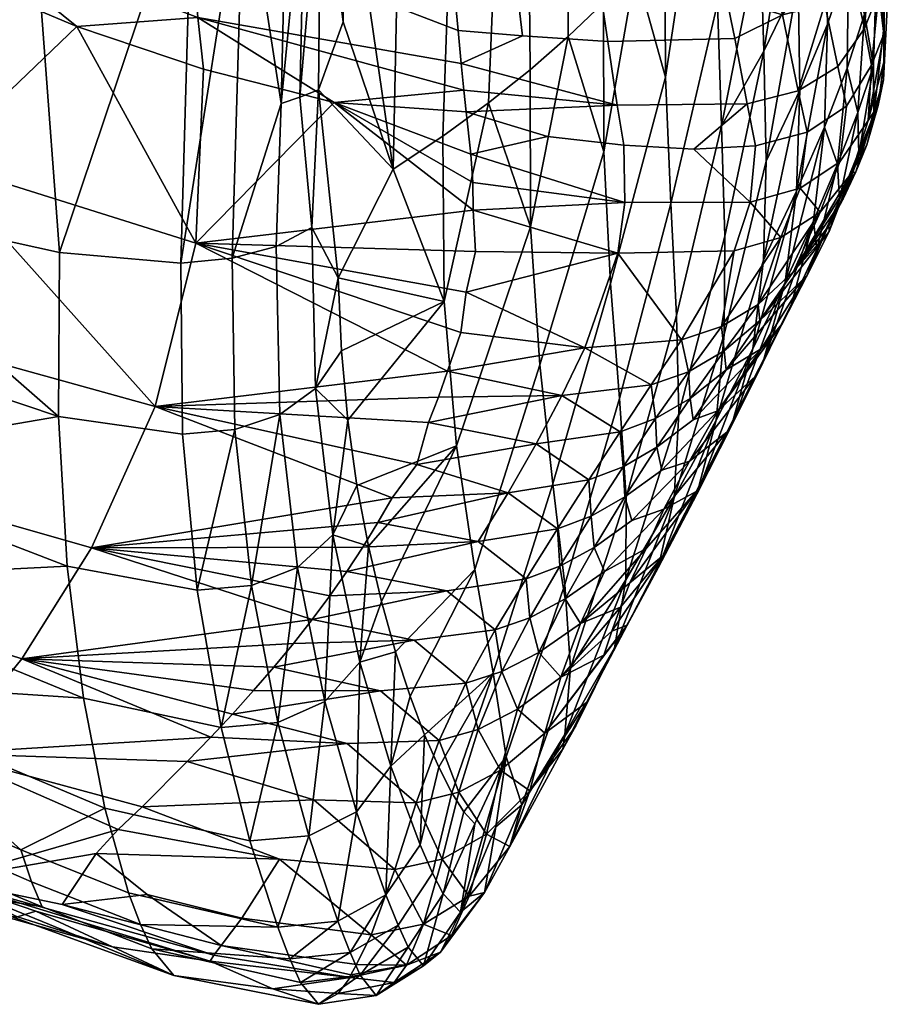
# Model space of a CAD drawing. Header units: millimetres. Extents: x -226.5 to -168.1, y -40.5 to 18.
# Tile 191 of 256: x -170.2 to -168.1, y -23.1 to -20.8. Entities that reach past the tile are written whole.
import ezdxf

# ---------------------------------------------------------------- set-up
doc = ezdxf.new("R2010")
doc.units = ezdxf.units.MM
doc.header["$MEASUREMENT"] = 0
doc.layers.add('operak', color=7, linetype='Continuous', true_color=0x000000)

msp = doc.modelspace()

# ---------------------------------------------------------------- meshes
at = {"layer": 'operak'}
mesh = msp.add_polyface(dxfattribs=at)
corners = [(-169.0909, -18.6355, 64.0848), (-169.3311, -18.6522, 64.0237), (-169.1765, -18.9855, 64.035), (-169.0517, -19.015, 64.0507), (-169.7755, -20.5571, 62.6268), (-169.7985, -20.2673, 62.9894), (-170.376, -20.0696, 62.7024), (-170.3591, -20.3433, 62.381), (-169.8274, -19.9135, 63.2929), (-170.3992, -19.7409, 62.9726), (-169.8612, -19.5079, 63.5257), (-170.4275, -19.3677, 63.1814), (-169.8985, -19.065, 63.6793), (-170.4595, -18.9622, 63.3213), (-169.2666, -19.3868, 63.8834), (-169.2829, -19.2009, 63.9409), (-169.1594, -19.5343, 63.861), (-169.2354, -19.7426, 63.7262), (-169.2996, -19.0111, 63.9838), (-169.7597, -18.6205, 63.8412), (-169.1765, -18.9855, 64.035), (-169.3311, -18.6522, 64.0237), (-169.2206, -19.9102, 63.627), (-169.1931, -20.2195, 63.3906), (-169.1805, -20.3595, 63.255), (-169.2065, -20.0695, 63.5149), (-170.1667, -18.581, 63.6144), (-170.6386, -19.0802, 45.3288), (-170.333, -18.6462, 44.9879), (-170.3671, -19.6807, 45.3637), (-168.9021, -20.0778, 63.5554), (-169.2206, -19.9102, 63.627), (-169.2065, -20.0695, 63.5149), (-169.1931, -20.2195, 63.3906), (-169.1663, -19.3876, 63.9116), (-169.2829, -19.2009, 63.9409), (-169.2666, -19.3868, 63.8834), (-169.1765, -18.9855, 64.035), (-169.2996, -19.0111, 63.9838), (-169.1594, -19.5343, 63.861), (-169.2354, -19.7426, 63.7262), (-169.0988, -19.745, 63.7556), (-168.9521, -19.749, 63.7728), (-168.9806, -19.5517, 63.8725), (-169.0517, -19.015, 64.0507), (-169.0028, -19.392, 63.9389), (-169.1092, -19.1086, 46.9944), (-168.9863, -18.9824, 47.736), (-169.0684, -20.9731, 47.7742), (-169.1764, -21.0518, 47.2309), (-169.2551, -19.243, 46.2356), (-169.4374, -18.9414, 45.3321), (-169.4596, -18.4534, 45.1568), (-169.2945, -21.1302, 46.6897), (-169.4093, -20.3395, 45.8362), (-169.4665, -19.4429, 45.3324), (-169.4121, -19.8853, 45.6721), (-169.6385, -19.4254, 45.1134), (-169.6492, -20.4, 45.4566), (-169.7712, -20.3893, 45.4097), (-169.644, -18.4229, 44.761), (-169.7571, -19.3986, 45.0624), (-169.5414, -19.438, 45.2029), (-169.5467, -20.3955, 45.542), (-169.5556, -18.4469, 44.8525), (-169.5021, -19.4388, 45.2627), (-169.5037, -20.3874, 45.5999), (-169.5215, -18.4538, 44.9135), (-169.4665, -19.4429, 45.3324), (-169.4664, -20.3754, 45.6681), (-169.4945, -18.4572, 44.9846), (-170.1401, -19.2627, 45.0879), (-170.3671, -19.6807, 45.3637), (-170.333, -18.6462, 44.9879), (-170.1647, -20.2893, 45.452), (-169.4121, -19.8853, 45.6721), (-170.5466, -18.5344, 63.3464), (-169.7561, -18.3857, 44.7078), (-169.4374, -18.9414, 45.3321), (-169.4093, -20.3395, 45.8362)]
mesh.append_faces([[corners[k] for k in face] for face in [(0, 1, 2, 2), (0, 2, 3, 3), (4, 5, 6, 7), (5, 8, 9, 6), (9, 8, 10, 11), (11, 10, 12, 13), (12, 10, 14, 15), (16, 14, 10, 17), (12, 15, 18, 18), (19, 18, 20, 21), (10, 8, 22, 17), (23, 8, 5, 24), (23, 25, 8, 8), (18, 19, 12, 12), (12, 26, 13, 13), (19, 26, 12, 12), (22, 8, 25, 25), (27, 28, 29, 29), (30, 31, 32, 32), (32, 33, 30, 30), (34, 35, 36, 36), (37, 38, 35, 35), (36, 39, 34, 34), (40, 31, 41, 41), (41, 42, 43, 39), (40, 41, 39, 39), (30, 42, 41, 31), (34, 44, 37, 35), (34, 45, 44, 44), (43, 45, 39, 39), (46, 47, 48, 49), (50, 51, 52, 52), (50, 46, 49, 53), (50, 53, 54, 54), (55, 51, 50, 50), (50, 56, 55, 55), (50, 54, 56, 56), (57, 58, 59, 59), (60, 57, 61, 61), (62, 63, 58, 58), (64, 62, 57, 57), (65, 66, 63, 63), (67, 65, 62, 62), (68, 69, 66, 66), (70, 68, 65, 65), (71, 72, 73, 73), (72, 71, 74, 74), (74, 71, 61, 61), (68, 75, 69, 69), (26, 76, 13, 13), (45, 34, 39, 39), (57, 59, 61, 61), (62, 58, 57, 57), (65, 63, 62, 62), (68, 66, 65, 65), (71, 77, 61, 61), (74, 61, 59, 59), (70, 78, 68, 68), (75, 79, 69, 69)]])
mesh = msp.add_polyface(dxfattribs=at)
corners = [(-168.1638, -20.3622, 61.2169), (-168.2207, -20.0658, 61.3567), (-168.2164, -20.2722, 62.2296), (-168.1603, -20.5382, 62.0387), (-168.2875, -19.7346, 61.4676), (-168.2932, -19.9652, 62.399), (-168.1375, -20.4487, 60.1995), (-168.1775, -20.1644, 60.3098), (-168.1278, -20.622, 61.0578), (-168.2287, -19.8495, 60.3953), (-168.2806, -19.5057, 60.4488), (-168.1585, -20.2689, 59.2603), (-168.1961, -19.9685, 59.3203), (-168.237, -19.6435, 59.3536), (-168.1597, -20.382, 58.209), (-168.1859, -20.094, 58.2437), (-168.133, -20.5425, 59.1799), (-168.2169, -19.7847, 58.2578), (-168.256, -19.3761, 58.8005), (-168.1956, -20.2273, 57.1661), (-168.2186, -19.9303, 57.1613), (-168.2401, -19.5365, 57.6933), (-168.2236, -20.3694, 56.0887), (-168.1785, -20.5053, 57.1566), (-168.2404, -20.0811, 56.0651), (-168.2694, -20.5208, 55.0132), (-168.2818, -20.2373, 54.97), (-168.2936, -20.148, 63.0753), (-168.2566, -20.2613, 62.9468), (-168.3344, -20.0259, 63.1943), (-168.2243, -20.3651, 62.8093), (-168.3778, -19.6191, 62.5356), (-168.4227, -19.7582, 63.4024), (-168.3779, -19.8958, 63.3035), (-168.2452, -19.6952, 56.5859), (-168.2729, -19.8572, 55.4788), (-168.3191, -20.0174, 54.3721), (-168.3874, -20.1776, 53.267), (-168.3512, -20.0975, 53.8196), (-168.3426, -20.3989, 53.8771), (-168.4231, -20.5657, 52.787), (-168.4746, -20.3368, 52.1622), (-168.8558, -20.3715, 63.2912), (-168.5809, -20.3627, 63.2771), (-168.6455, -20.0714, 63.5381), (-168.9021, -20.0778, 63.5554), (-168.7143, -19.7468, 63.7544), (-168.9521, -19.749, 63.7728), (-168.5431, -20.0534, 63.5057), (-168.6198, -19.7344, 63.7183), (-168.4622, -20.0206, 63.4564), (-168.471, -20.3399, 63.2494), (-168.5452, -19.7102, 63.663), (-168.4061, -19.9693, 63.3892), (-168.3841, -20.2994, 63.207), (-168.4936, -19.6711, 63.5875), (-169.1931, -20.2195, 63.3906), (-168.2566, -20.2613, 62.9468), (-168.3238, -20.2368, 63.1492), (-168.2551, -20.4681, 62.8707), (-168.2243, -20.3651, 62.8093), (-168.2936, -20.148, 63.0753), (-168.4227, -19.7582, 63.4024), (-168.3344, -20.0259, 63.1943), (-168.3779, -19.8958, 63.3035), (-168.5745, -18.3836, 51.5667), (-168.4746, -20.3368, 52.1622), (-168.5277, -20.4173, 51.6118), (-168.7025, -18.617, 50.0219), (-168.6491, -20.5767, 50.5109), (-168.7189, -20.6563, 49.9615), (-168.9694, -20.8942, 48.3191), (-168.9863, -18.9824, 47.736), (-168.8765, -18.8563, 48.5036), (-168.8785, -20.815, 48.8655), (-168.7824, -18.7345, 49.2666), (-168.7952, -20.7357, 49.413), (-168.2569, -19.7771, 56.0323), (-168.6625, -19.5433, 63.817)]
mesh.append_faces([[corners[k] for k in face] for face in [(0, 1, 2, 3), (1, 4, 5, 2), (6, 7, 0, 8), (7, 9, 1, 0), (9, 10, 4, 1), (11, 12, 7, 6), (12, 13, 9, 7), (14, 15, 11, 16), (15, 17, 12, 11), (17, 18, 13, 12), (19, 15, 14, 14), (20, 21, 17, 15), (22, 19, 23, 23), (19, 22, 24, 20), (22, 25, 26, 24), (2, 27, 28, 28), (2, 5, 29, 27), (30, 2, 28, 28), (5, 31, 32, 33), (29, 5, 33, 33), (20, 24, 34, 34), (24, 26, 35, 35), (26, 36, 35, 35), (34, 21, 20, 20), (37, 38, 39, 39), (39, 38, 36, 36), (39, 36, 26, 26), (40, 41, 37, 37), (42, 43, 44, 45), (45, 44, 46, 47), (48, 44, 43, 43), (49, 46, 44, 44), (50, 48, 51, 51), (52, 49, 48, 48), (53, 50, 54, 54), (55, 52, 50, 50), (45, 56, 42, 42), (57, 58, 59, 59), (59, 60, 57, 57), (61, 58, 57, 57), (62, 55, 53, 53), (63, 64, 53, 53), (64, 62, 53, 53), (63, 53, 58, 58), (58, 61, 63, 63), (65, 66, 67, 67), (68, 69, 70, 70), (71, 72, 73, 74), (73, 75, 76, 74), (20, 15, 19, 19), (24, 77, 34, 34), (24, 35, 77, 77), (48, 43, 51, 51), (49, 44, 48, 48), (78, 46, 49, 49), (50, 51, 54, 54), (52, 48, 50, 50), (53, 54, 58, 58), (55, 50, 53, 53)]])
mesh = msp.add_polyface(dxfattribs=at)
corners = [(-169.7583, -20.7703, 62.219), (-169.7755, -20.5571, 62.6268), (-170.3591, -20.3433, 62.381), (-170.3469, -20.5492, 62.02), (-169.1399, -20.8013, 62.6157), (-169.1326, -20.8791, 62.4368), (-169.1265, -20.943, 62.2523), (-169.4343, -20.9717, 61.8341), (-169.1211, -20.9944, 62.0603), (-169.1484, -20.7099, 62.7881), (-169.7985, -20.2673, 62.9894), (-169.1581, -20.6055, 62.9529), (-169.1688, -20.4884, 63.1088), (-169.7449, -20.8929, 61.7811), (-170.0455, -20.7918, 61.7132), (-170.3341, -20.6693, 61.6309), (-169.1805, -20.3595, 63.255), (-170.518, -20.5765, 61.5686), (-170.0455, -20.7918, 61.7132), (-170.3341, -20.6693, 61.6309), (-170.3807, -21.1124, 59.3444), (-169.4343, -20.9717, 61.8341), (-169.763, -21.306, 59.4582), (-169.1044, -21.228, 60.6075), (-169.7449, -20.8929, 61.7811), (-169.1055, -21.1618, 61.0289), (-169.11, -21.0949, 61.4502), (-169.1211, -20.9944, 62.0603), (-168.9694, -20.8942, 48.3191), (-168.9684, -21.2675, 48.4661), (-169.0684, -20.9731, 47.7742), (-169.1737, -21.4444, 47.3991), (-169.1764, -21.0518, 47.2309), (-169.2945, -21.1302, 46.6897), (-169.4716, -20.9421, 45.867), (-169.4249, -21.3886, 46.229), (-169.1211, -20.9944, 62.0603), (-168.7622, -20.9787, 62.2802), (-169.1265, -20.943, 62.2523), (-169.1326, -20.8791, 62.4368), (-168.9874, -20.8135, 62.6325), (-168.9985, -20.7201, 62.8059), (-169.1484, -20.7099, 62.7881), (-169.1399, -20.8013, 62.6157), (-169.0112, -20.6139, 62.9716), (-169.1688, -20.4884, 63.1088), (-169.1581, -20.6055, 62.9529), (-168.8558, -20.3715, 63.2912), (-169.1931, -20.2195, 63.3906), (-169.1805, -20.3595, 63.255), (-168.7442, -21.2091, 61.0568), (-169.11, -21.0949, 61.4502), (-169.1055, -21.1618, 61.0289), (-168.9277, -21.053, 61.8866), (-169.1211, -20.9944, 62.0603), (-168.9863, -18.9824, 47.736), (-168.9694, -20.8942, 48.3191), (-169.0684, -20.9731, 47.7742), (-169.2945, -21.1302, 46.6897), (-169.4132, -20.7808, 45.9959), (-169.4093, -20.3395, 45.8362), (-169.4716, -20.9421, 45.867), (-170.249, -21.2922, 45.8372), (-170.4268, -21.4233, 46.0039), (-170.4032, -20.7137, 45.7396), (-170.3671, -19.6807, 45.3637), (-170.1647, -20.2893, 45.452), (-170.087, -21.3285, 45.7744), (-169.7712, -20.3893, 45.4097), (-169.7988, -21.3533, 45.748), (-169.6492, -20.4, 45.4566), (-169.5467, -20.3955, 45.542), (-169.5603, -20.9742, 45.7474), (-169.6768, -21.3416, 45.7886), (-169.5037, -20.3874, 45.5999), (-169.4873, -21.2692, 45.988), (-169.5158, -20.959, 45.8034), (-169.4716, -20.9421, 45.867), (-169.4664, -20.3754, 45.6681), (-169.5723, -21.3136, 45.8679), (-169.4093, -20.3395, 45.8362), (-169.4132, -20.7808, 45.9959), (-169.1044, -21.228, 60.6075)]
mesh.append_faces([[corners[k] for k in face] for face in [(0, 1, 2, 3), (4, 1, 0, 5), (6, 7, 8, 8), (0, 6, 5, 5), (1, 4, 9, 9), (10, 1, 11, 12), (11, 1, 9, 9), (0, 13, 7, 7), (0, 14, 13, 13), (3, 14, 0, 0), (3, 15, 14, 14), (0, 7, 6, 6), (16, 10, 12, 12), (17, 15, 3, 3), (18, 19, 20, 20), (21, 22, 23, 23), (24, 22, 21, 21), (21, 25, 26, 26), (21, 26, 27, 27), (25, 21, 23, 23), (18, 22, 24, 24), (22, 18, 20, 20), (28, 29, 30, 30), (31, 32, 30, 30), (32, 31, 33, 33), (34, 33, 35, 35), (36, 37, 38, 38), (37, 39, 38, 38), (40, 41, 42, 43), (44, 45, 46, 46), (41, 44, 46, 42), (40, 43, 39, 39), (47, 48, 49, 49), (47, 49, 45, 45), (50, 51, 52, 52), (53, 54, 51, 51), (55, 56, 57, 57), (58, 59, 60, 60), (58, 61, 59, 59), (62, 63, 64, 64), (65, 66, 64, 64), (67, 62, 66, 66), (67, 66, 68, 68), (64, 66, 62, 62), (69, 68, 70, 70), (71, 72, 70, 70), (73, 70, 72, 72), (71, 74, 72, 72), (75, 76, 77, 77), (77, 76, 78, 78), (79, 72, 76, 75), (78, 80, 81, 81), (50, 52, 82, 82), (67, 68, 69, 69), (69, 70, 73, 73), (74, 76, 72, 72), (76, 74, 78, 78), (78, 81, 77, 77)]])
mesh = msp.add_polyface(dxfattribs=at)
corners = [(-168.3282, -20.9431, 54.0099), (-168.2632, -20.7859, 55.0546), (-168.3361, -21.1829, 54.0804), (-168.2694, -20.5208, 55.0132), (-168.3327, -20.6813, 53.9413), (-168.2818, -20.2373, 54.97), (-168.3426, -20.3989, 53.8771), (-168.4089, -21.1111, 52.9718), (-168.4151, -21.3468, 53.0755), (-168.4141, -20.8505, 52.8742), (-168.4231, -20.5657, 52.787), (-168.3874, -20.1776, 53.267), (-168.5063, -21.2897, 51.9395), (-168.5079, -21.5227, 52.0772), (-168.5144, -21.0278, 51.8118), (-168.5243, -20.737, 51.7004), (-168.4746, -20.3368, 52.1622), (-168.6351, -21.2122, 50.754), (-168.6215, -21.4781, 50.912), (-168.6473, -20.912, 50.6176), (-168.5854, -20.497, 51.061), (-168.7944, -21.0893, 49.5392), (-168.7189, -20.6563, 49.9615), (-168.7781, -21.4018, 49.7014), (-168.9684, -21.2675, 48.4661), (-168.8785, -20.815, 48.8655), (-168.9463, -21.5948, 48.6546), (-168.5277, -20.4173, 51.6118), (-168.6491, -20.5767, 50.5109), (-168.7952, -20.7357, 49.413), (-168.9694, -20.8942, 48.3191), (-168.7622, -20.9787, 62.2802), (-168.454, -20.9752, 62.2797), (-168.4832, -20.8203, 62.6409), (-168.7845, -20.8274, 62.6461), (-168.5027, -20.7234, 62.8123), (-168.7991, -20.7317, 62.8199), (-168.5257, -20.6144, 62.9761), (-168.8159, -20.6235, 62.986), (-168.5809, -20.3627, 63.2771), (-168.8558, -20.3715, 63.2912), (-168.3322, -20.9445, 62.2682), (-168.3699, -20.7642, 62.68), (-168.4097, -20.588, 62.9536), (-168.471, -20.3399, 63.2494), (-168.2694, -20.7386, 62.5967), (-168.2915, -20.6456, 62.7614), (-168.3182, -20.5408, 62.9187), (-168.3841, -20.2994, 63.207), (-168.2278, -20.5682, 62.7186), (-168.2551, -20.4681, 62.8707), (-168.3238, -20.2368, 63.1492), (-168.9874, -20.8135, 62.6325), (-169.1326, -20.8791, 62.4368), (-169.1211, -20.9944, 62.0603), (-168.9277, -21.053, 61.8866), (-168.7469, -21.0736, 61.8967), (-168.5807, -21.083, 61.9017), (-168.4339, -21.0747, 61.9013), (-169.0112, -20.6139, 62.9716), (-168.9985, -20.7201, 62.8059), (-169.1688, -20.4884, 63.1088), (-168.3114, -21.0428, 61.8953), (-168.2379, -20.8869, 62.2487), (-168.2178, -20.981, 61.8837), (-168.4339, -21.0747, 61.9013), (-168.4462, -21.2083, 61.0667), (-168.3279, -21.1753, 61.0637), (-168.3114, -21.0428, 61.8953), (-168.5807, -21.083, 61.9017), (-168.7469, -21.0736, 61.8967), (-168.7442, -21.2091, 61.0568), (-168.9277, -21.053, 61.8866), (-169.11, -21.0949, 61.4502), (-168.2699, -21.0306, 55.0935), (-168.2387, -21.1181, 56.1163), (-168.2962, -21.2529, 55.1295), (-168.3733, -21.2923, 60.2313)]
mesh.append_faces([[corners[k] for k in face] for face in [(0, 1, 2, 2), (3, 1, 0, 4), (5, 3, 4, 6), (7, 0, 8, 8), (9, 4, 7, 7), (10, 11, 6, 9), (12, 9, 7, 13), (14, 9, 12, 12), (15, 16, 10, 14), (17, 15, 14, 18), (19, 20, 15, 17), (21, 22, 19, 23), (24, 25, 21, 26), (15, 27, 16, 16), (19, 28, 20, 20), (21, 29, 22, 22), (21, 25, 29, 29), (20, 27, 15, 15), (25, 24, 30, 30), (31, 32, 33, 34), (34, 33, 35, 36), (36, 35, 37, 38), (38, 37, 39, 40), (32, 41, 42, 33), (42, 35, 33, 33), (43, 37, 35, 35), (44, 39, 37, 37), (45, 42, 41, 41), (42, 46, 47, 43), (48, 44, 43, 43), (46, 49, 50, 47), (51, 48, 47, 47), (31, 34, 52, 53), (31, 54, 55, 56), (31, 56, 57, 32), (58, 32, 57, 57), (38, 59, 60, 36), (36, 60, 52, 34), (59, 38, 40, 61), (41, 32, 58, 62), (63, 41, 62, 64), (65, 66, 67, 68), (69, 70, 71, 66), (72, 73, 71, 70), (65, 69, 66, 66), (74, 75, 76, 76), (1, 74, 2, 2), (0, 2, 8, 8), (4, 0, 7, 7), (6, 4, 9, 9), (10, 9, 14, 14), (19, 22, 28, 28), (43, 35, 42, 42), (44, 37, 43, 43), (46, 42, 45, 45), (48, 43, 47, 47), (51, 47, 50, 50), (66, 77, 67, 67)]])
mesh = msp.add_polyface(dxfattribs=at)
corners = [(-168.1278, -20.622, 61.0578), (-168.1287, -20.8761, 61.017), (-168.1298, -20.9179, 59.9365), (-168.1184, -20.7005, 60.0724), (-168.1282, -20.7874, 59.0853), (-168.133, -20.5425, 59.1799), (-168.1585, -20.2689, 59.2603), (-168.1375, -20.4487, 60.1995), (-168.1527, -21.0015, 58.9829), (-168.2594, -21.2645, 58.5414), (-168.2591, -21.278, 57.9603), (-168.1885, -21.0963, 58.028), (-168.1533, -20.8853, 58.0966), (-168.1463, -20.6465, 58.1585), (-168.1597, -20.382, 58.209), (-168.1908, -20.9954, 57.1065), (-168.1746, -20.7621, 57.1358), (-168.1785, -20.5053, 57.1566), (-168.1956, -20.2273, 57.1661), (-168.2387, -21.1181, 56.1163), (-168.2342, -21.2029, 57.0716), (-168.2161, -20.8902, 56.1132), (-168.2133, -20.6399, 56.1044), (-168.2699, -21.0306, 55.0935), (-168.2632, -20.7859, 55.0546), (-168.2694, -20.5208, 55.0132), (-168.2236, -20.3694, 56.0887), (-168.1603, -20.5382, 62.0387), (-168.1749, -20.796, 62.221), (-168.1411, -20.709, 62.0128), (-168.161, -20.611, 62.3501), (-168.1294, -20.8098, 61.43), (-168.1424, -20.9789, 60.3729), (-168.1975, -20.4586, 62.6634), (-168.1765, -20.5408, 62.51), (-168.2243, -20.3651, 62.8093), (-168.2164, -20.2722, 62.2296), (-168.1638, -20.3622, 61.2169), (-168.1956, -21.1368, 59.3658), (-168.1697, -21.0723, 59.7783), (-168.2258, -21.2008, 58.9535), (-168.2379, -20.8869, 62.2487), (-168.1749, -20.796, 62.221), (-168.2057, -20.6568, 62.5589), (-168.2694, -20.7386, 62.5967), (-168.2278, -20.5682, 62.7186), (-168.2915, -20.6456, 62.7614), (-168.2178, -20.981, 61.8837), (-168.1582, -20.8832, 61.8663), (-168.161, -20.611, 62.3501), (-168.1765, -20.5408, 62.51), (-168.1975, -20.4586, 62.6634), (-168.1411, -20.709, 62.0128), (-168.2243, -20.3651, 62.8093), (-168.2551, -20.4681, 62.8707), (-168.2055, -21.1395, 60.2126), (-168.1664, -21.015, 61.0393), (-168.2337, -21.1128, 61.0547), (-168.2802, -21.2325, 60.2257), (-168.3435, -21.3734, 58.5612), (-168.2258, -21.2008, 58.9535), (-168.1956, -21.1368, 59.3658), (-168.1697, -21.0723, 59.7783), (-168.1424, -20.9789, 60.3729), (-168.1287, -20.8761, 61.017), (-168.1294, -20.8098, 61.43), (-168.1582, -20.8832, 61.8663), (-168.2178, -20.981, 61.8837), (-168.3114, -21.0428, 61.8953), (-168.3279, -21.1753, 61.0637), (-168.1411, -20.709, 62.0128), (-168.3322, -20.9445, 62.2682)]
mesh.append_faces([[corners[k] for k in face] for face in [(0, 1, 2, 3), (4, 5, 3, 2), (5, 6, 7, 3), (8, 9, 10, 11), (12, 13, 4, 8), (13, 14, 5, 4), (15, 12, 11, 11), (16, 17, 13, 12), (17, 18, 14, 13), (19, 15, 20, 20), (21, 16, 15, 15), (22, 17, 16, 16), (23, 21, 19, 19), (21, 23, 24, 22), (22, 24, 25, 26), (27, 28, 29, 29), (28, 27, 30, 30), (31, 27, 29, 29), (0, 31, 1, 1), (1, 32, 2, 2), (33, 34, 27, 27), (27, 34, 30, 30), (35, 33, 27, 36), (0, 37, 27, 31), (8, 2, 38, 38), (38, 2, 39, 39), (32, 39, 2, 2), (8, 38, 40, 40), (9, 8, 40, 40), (41, 42, 43, 44), (44, 43, 45, 46), (42, 41, 47, 48), (43, 42, 49, 49), (50, 51, 45, 43), (42, 48, 52, 52), (51, 53, 54, 45), (55, 56, 57, 58), (59, 60, 61, 61), (55, 62, 63, 63), (56, 63, 64, 64), (56, 64, 65, 65), (55, 61, 62, 62), (55, 59, 61, 61), (56, 66, 67, 57), (55, 63, 56, 56), (57, 67, 68, 69), (66, 56, 65, 65), (70, 66, 65, 65), (7, 0, 3, 3), (4, 2, 8, 8), (12, 8, 11, 11), (15, 11, 20, 20), (16, 12, 15, 15), (21, 15, 19, 19), (22, 16, 21, 21), (26, 17, 22, 22), (44, 71, 41, 41), (43, 49, 50, 50), (69, 58, 57, 57)]])
mesh = msp.add_polyface(dxfattribs=at)
corners = [(-168.5734, -21.9017, 52.3564), (-168.4907, -21.7399, 53.2836), (-168.6535, -22.0477, 52.4853), (-168.6274, -21.9098, 51.2592), (-168.5276, -21.7267, 52.2183), (-168.6653, -22.0771, 51.4319), (-168.7411, -21.9089, 50.0937), (-168.6215, -21.4781, 50.912), (-168.6159, -21.7104, 51.0831), (-168.7415, -22.1058, 50.304), (-168.7568, -21.6747, 49.8895), (-168.6351, -21.2122, 50.754), (-168.7781, -21.4018, 49.7014), (-168.6473, -20.912, 50.6176), (-168.9152, -21.8775, 48.8732), (-168.8869, -22.1168, 49.1102), (-168.9463, -21.5948, 48.6546), (-168.7944, -21.0893, 49.5392), (-169.1003, -22.0807, 47.8627), (-169.0566, -22.3266, 48.1318), (-169.1438, -21.787, 47.6141), (-168.9684, -21.2675, 48.4661), (-169.1737, -21.4444, 47.3991), (-169.0684, -20.9731, 47.7742), (-168.6512, -21.9374, 54.0065), (-168.502, -21.7546, 54.2795), (-168.591, -21.8239, 54.8021), (-168.5748, -21.8958, 53.3791), (-168.7442, -21.9086, 55.2528), (-168.8173, -22.0285, 54.4244), (-168.7272, -21.9646, 54.4314), (-168.6681, -21.7906, 56.082), (-168.6566, -21.8447, 55.2578), (-168.7485, -21.8369, 56.0677), (-168.8244, -21.9541, 55.2349), (-168.8298, -21.868, 56.0457), (-168.9043, -21.9846, 55.2091), (-168.5893, -21.6747, 56.9112), (-168.5819, -21.7253, 56.0841), (-168.6712, -21.7224, 56.901), (-168.7553, -21.7537, 56.8833), (-168.955, -21.7826, 56.8403), (-169.0216, -21.8985, 55.9964), (-168.5928, -21.6112, 57.7342), (-168.6817, -21.6427, 57.7207), (-168.8937, -21.6679, 57.6842), (-168.6098, -21.5353, 58.5576), (-168.8393, -21.5545, 58.5278), (-168.7606, -21.3294, 60.2145), (-168.4845, -21.3245, 60.2306), (-168.4462, -21.2083, 61.0667), (-168.7442, -21.2091, 61.0568), (-168.6512, -21.9374, 54.0065), (-168.591, -21.8239, 54.8021), (-168.5231, -21.7045, 55.6238), (-169.2381, -21.8318, 56.5392), (-169.2104, -21.7321, 57.2344), (-169.1867, -21.6714, 57.6559), (-169.2972, -21.911, 55.9702), (-169.3308, -21.9697, 55.5489), (-169.1658, -21.61, 58.0776), (-169.1211, -21.4221, 59.3427), (-169.1335, -21.5182, 58.7058), (-169.1044, -21.228, 60.6075), (-169.0989, -21.3258, 59.9849)]
mesh.append_faces([[corners[k] for k in face] for face in [(0, 1, 2, 2), (3, 4, 5, 5), (6, 7, 8, 9), (10, 11, 7, 6), (12, 13, 11, 10), (14, 12, 10, 15), (16, 17, 12, 14), (18, 16, 14, 19), (20, 21, 16, 18), (22, 23, 21, 20), (24, 25, 26, 26), (27, 25, 24, 24), (28, 29, 30, 30), (31, 28, 32, 32), (33, 34, 28, 28), (35, 36, 34, 34), (37, 31, 38, 38), (39, 33, 31, 31), (40, 35, 33, 33), (41, 42, 35, 35), (43, 39, 37, 37), (44, 40, 39, 39), (45, 41, 40, 40), (46, 44, 43, 43), (47, 45, 44, 44), (48, 47, 46, 46), (49, 50, 51, 48), (30, 52, 53, 53), (38, 31, 32, 54), (32, 28, 30, 53), (42, 41, 55, 55), (41, 45, 56, 56), (45, 57, 56, 56), (58, 59, 42, 42), (57, 45, 60, 60), (47, 48, 61, 61), (60, 47, 62, 62), (45, 47, 60, 60), (48, 51, 63, 63), (61, 62, 47, 47), (48, 63, 64, 64), (1, 27, 2, 2), (4, 0, 5, 5), (8, 3, 9, 9), (34, 29, 28, 28), (33, 28, 31, 31), (35, 34, 33, 33), (42, 36, 35, 35), (39, 31, 37, 37), (40, 33, 39, 39), (41, 35, 40, 40), (44, 39, 43, 43), (45, 40, 44, 44), (47, 44, 46, 46), (48, 46, 49, 49), (42, 55, 58, 58), (41, 56, 55, 55), (48, 64, 61, 61)]])
mesh = msp.add_polyface(dxfattribs=at)
corners = [(-170.0108, -22.0293, 54.8344), (-169.2972, -21.911, 55.9702), (-169.8598, -21.6939, 57.1439), (-170.1763, -22.2933, 52.7582), (-169.5316, -22.2565, 53.445), (-169.4871, -22.2, 53.8655), (-169.6264, -22.3685, 52.6045), (-169.5781, -22.3127, 53.0247), (-169.4447, -22.1431, 54.2861), (-169.4046, -22.0857, 54.7069), (-169.3666, -22.0279, 55.1278), (-169.3308, -21.9697, 55.5489), (-169.2381, -21.8318, 56.5392), (-169.2104, -21.7321, 57.2344), (-169.1867, -21.6714, 57.6559), (-169.1658, -21.61, 58.0776), (-169.763, -21.306, 59.4582), (-169.1335, -21.5182, 58.7058), (-169.1211, -21.4221, 59.3427), (-169.0989, -21.3258, 59.9849), (-169.1044, -21.228, 60.6075), (-169.3534, -22.0252, 46.678), (-169.3804, -21.8813, 46.5469), (-169.1438, -21.787, 47.6141), (-169.3225, -22.1572, 46.8203), (-169.4021, -21.7264, 46.4278), (-169.1737, -21.4444, 47.3991), (-169.4172, -21.5618, 46.3216), (-169.4249, -21.3886, 46.229), (-169.2945, -21.1302, 46.6897), (-169.4788, -21.6515, 46.1688), (-169.4375, -21.9985, 46.4061), (-169.5221, -22.0764, 46.2976), (-169.564, -21.713, 46.0537), (-169.6308, -22.1189, 46.2212), (-169.6703, -21.7483, 45.9752), (-169.7604, -22.1299, 46.1768), (-169.7951, -21.7594, 45.9323), (-169.4568, -22.3945, 46.5961), (-169.5681, -22.4443, 46.5233), (-169.7034, -22.4558, 46.4779), (-169.3817, -22.6563, 46.9443), (-169.3736, -22.3007, 46.6954), (-169.4873, -21.2692, 45.988), (-169.4716, -20.9421, 45.867), (-169.4249, -21.3886, 46.229), (-169.4172, -21.5618, 46.3216), (-169.4021, -21.7264, 46.4278), (-169.5723, -21.3136, 45.8679), (-169.6768, -21.3416, 45.7886), (-169.3804, -21.8813, 46.5469), (-169.3534, -22.0252, 46.678), (-169.3225, -22.1572, 46.8203), (-169.2889, -22.2762, 46.9731), (-169.3, -22.5483, 47.0311), (-169.7988, -21.3533, 45.748), (-169.2449, -22.2486, 53.4784), (-169.5781, -22.3127, 53.0247), (-169.3245, -22.3688, 52.6437), (-169.1221, -22.3508, 52.7132), (-169.6264, -22.3685, 52.6045), (-169.6763, -22.4241, 52.1845), (-169.4447, -22.1431, 54.2861), (-169.4871, -22.2, 53.8655), (-169.1671, -22.1313, 54.3146), (-169.5316, -22.2565, 53.445), (-169.0925, -22.0148, 55.154), (-169.3308, -21.9697, 55.5489), (-169.3666, -22.0279, 55.1278), (-169.5603, -20.9742, 45.7474), (-169.5723, -21.3136, 45.8679), (-169.6768, -21.3416, 45.7886), (-169.4046, -22.0857, 54.7069)]
mesh.append_faces([[corners[k] for k in face] for face in [(0, 1, 2, 2), (3, 4, 5, 5), (3, 6, 7, 7), (0, 8, 9, 9), (8, 0, 5, 5), (0, 10, 11, 11), (1, 0, 11, 11), (10, 0, 9, 9), (4, 3, 7, 7), (12, 13, 2, 2), (14, 2, 13, 13), (2, 15, 16, 16), (14, 15, 2, 2), (16, 17, 18, 18), (16, 18, 19, 19), (20, 16, 19, 19), (21, 22, 23, 23), (21, 23, 24, 24), (25, 26, 23, 22), (27, 28, 26, 26), (28, 29, 26, 26), (25, 27, 26, 26), (30, 31, 32, 33), (34, 35, 33, 33), (36, 37, 35, 35), (38, 32, 31, 31), (39, 34, 32, 32), (40, 36, 34, 34), (41, 38, 42, 42), (43, 44, 45, 45), (30, 46, 47, 47), (30, 45, 46, 46), (43, 30, 33, 48), (35, 49, 48, 33), (30, 43, 45, 45), (47, 31, 30, 30), (31, 50, 51, 51), (42, 52, 53, 53), (42, 51, 52, 52), (42, 31, 51, 51), (53, 54, 42, 42), (47, 50, 31, 31), (49, 35, 37, 55), (56, 57, 58, 59), (58, 60, 61, 61), (58, 57, 60, 60), (62, 63, 64, 64), (57, 56, 65, 65), (66, 67, 68, 68), (69, 70, 71, 71), (1, 12, 2, 2), (15, 17, 16, 16), (34, 33, 32, 32), (36, 35, 34, 34), (38, 31, 42, 42), (39, 32, 38, 38), (40, 34, 39, 39), (56, 63, 65, 65), (64, 72, 62, 62)]])
mesh = msp.add_polyface(dxfattribs=at)
corners = [(-168.2342, -21.2029, 57.0716), (-168.1885, -21.0963, 58.028), (-168.2591, -21.278, 57.9603), (-168.288, -21.3213, 56.115), (-168.312, -21.3839, 57.035), (-168.3487, -21.4507, 55.1621), (-168.3707, -21.4976, 56.1104), (-168.2962, -21.2529, 55.1295), (-168.2387, -21.1181, 56.1163), (-168.4161, -21.5901, 54.2176), (-168.502, -21.7546, 54.2795), (-168.3631, -21.399, 54.1504), (-168.3361, -21.1829, 54.0804), (-168.2699, -21.0306, 55.0935), (-168.4907, -21.7399, 53.2836), (-168.5748, -21.8958, 53.3791), (-168.4399, -21.5566, 53.1809), (-168.4151, -21.3468, 53.0755), (-168.5276, -21.7267, 52.2183), (-168.5734, -21.9017, 52.3564), (-168.5079, -21.5227, 52.0772), (-168.4089, -21.1111, 52.9718), (-168.6159, -21.7104, 51.0831), (-168.5063, -21.2897, 51.9395), (-168.6274, -21.9098, 51.2592), (-168.6215, -21.4781, 50.912), (-168.5144, -21.0278, 51.8118), (-168.4204, -21.5568, 56.3302), (-168.5231, -21.7045, 55.6238), (-168.4341, -21.622, 55.1906), (-168.591, -21.8239, 54.8021), (-168.5085, -21.5616, 57.7402), (-168.5893, -21.6747, 56.9112), (-168.5038, -21.6067, 56.9101), (-168.4273, -21.4516, 58.5688), (-168.4235, -21.4894, 57.7358), (-168.5147, -21.504, 58.5667), (-168.5928, -21.6112, 57.7342), (-168.2802, -21.2325, 60.2257), (-168.3435, -21.3734, 58.5612), (-168.3733, -21.2923, 60.2313), (-168.4845, -21.3245, 60.2306), (-168.6098, -21.5353, 58.5576), (-168.3279, -21.1753, 61.0637), (-168.4462, -21.2083, 61.0667), (-168.5819, -21.7253, 56.0841), (-168.5231, -21.7045, 55.6238), (-168.4204, -21.5568, 56.3302), (-168.6566, -21.8447, 55.2578), (-168.591, -21.8239, 54.8021), (-168.312, -21.3839, 57.035), (-168.2591, -21.278, 57.9603), (-168.2594, -21.2645, 58.5414), (-168.2258, -21.2008, 58.9535), (-168.2055, -21.1395, 60.2126)]
mesh.append_faces([[corners[k] for k in face] for face in [(0, 1, 2, 2), (3, 0, 4, 4), (5, 3, 6, 6), (7, 8, 3, 3), (9, 5, 10, 10), (11, 7, 9, 9), (12, 13, 11, 11), (14, 9, 15, 15), (16, 11, 14, 14), (17, 12, 16, 16), (18, 16, 19, 19), (20, 21, 17, 18), (22, 23, 20, 24), (25, 26, 23, 22), (6, 27, 28, 28), (6, 4, 27, 27), (6, 28, 29, 29), (29, 28, 30, 30), (10, 29, 30, 30), (31, 32, 33, 33), (34, 31, 35, 35), (36, 37, 31, 31), (38, 34, 39, 39), (40, 36, 34, 34), (41, 42, 36, 36), (43, 40, 38, 38), (44, 41, 40, 40), (45, 46, 47, 47), (48, 49, 46, 46), (35, 33, 50, 50), (33, 45, 47, 47), (39, 51, 52, 52), (39, 52, 53, 53), (35, 51, 39, 39), (0, 2, 4, 4), (3, 4, 6, 6), (8, 0, 3, 3), (5, 6, 29, 29), (7, 3, 5, 5), (5, 29, 10, 10), (7, 5, 9, 9), (13, 7, 11, 11), (9, 10, 15, 15), (11, 9, 14, 14), (12, 11, 16, 16), (16, 14, 19, 19), (17, 16, 18, 18), (20, 18, 24, 24), (32, 45, 33, 33), (31, 33, 35, 35), (37, 32, 31, 31), (34, 35, 39, 39), (36, 31, 34, 34), (42, 37, 36, 36), (38, 39, 54, 54), (40, 34, 38, 38), (41, 36, 40, 40), (35, 50, 51, 51), (33, 47, 50, 50)]])
mesh = msp.add_polyface(dxfattribs=at)
corners = [(-170.1763, -22.2933, 52.7582), (-170.7219, -22.1167, 52.7213), (-170.3597, -22.5178, 50.6898), (-170.6071, -21.8593, 54.8037), (-170.0108, -22.0293, 54.8344), (-170.4828, -21.5213, 57.0706), (-169.8598, -21.6939, 57.1439), (-169.763, -21.306, 59.4582), (-170.3807, -21.1124, 59.3444), (-170.3625, -22.8176, 48.6426), (-170.081, -22.8767, 48.8152), (-169.9997, -22.755, 49.6663), (-169.784, -22.5366, 51.3286), (-169.7277, -22.4794, 51.7646), (-169.9473, -22.6987, 50.0868), (-169.8904, -22.6442, 50.506), (-169.6763, -22.4241, 52.1845), (-169.6264, -22.3685, 52.6045), (-169.7951, -21.7594, 45.9323), (-169.7604, -22.1299, 46.1768), (-170.069, -22.0733, 46.184), (-170.0897, -21.7176, 45.9495), (-169.7034, -22.4558, 46.4779), (-170.03, -22.3867, 46.4731), (-169.6353, -22.7256, 46.8307), (-169.979, -22.6477, 46.8112), (-169.5687, -22.9304, 47.2283), (-169.9229, -22.8484, 47.1905), (-170.087, -21.3285, 45.7744), (-169.7988, -21.3533, 45.748), (-170.4268, -21.6043, 46.097), (-170.4268, -21.4233, 46.0039), (-170.249, -21.2922, 45.8372), (-170.4256, -21.7755, 46.2014), (-170.4214, -21.938, 46.3186), (-170.4047, -22.2329, 46.5892), (-170.4145, -22.0908, 46.4481), (-170.3771, -22.4806, 46.9027), (-170.3922, -22.363, 46.7411), (-170.1785, -22.7467, 47.2148), (-170.3597, -22.585, 47.073), (-169.895, -22.924, 47.3926), (-170.1536, -22.8224, 47.4061), (-170.1278, -22.8822, 47.6031), (-169.8678, -22.9821, 47.601), (-170.3401, -22.6756, 47.2507), (-170.295, -22.813, 47.6243), (-170.3184, -22.7517, 47.4349), (-169.8152, -23.0447, 48.0297), (-170.2699, -22.859, 47.8177), (-169.7294, -23.0107, 48.7014), (-169.9608, -22.9768, 48.4255), (-169.5804, -23.0767, 48.5092), (-170.2156, -22.9055, 48.2119), (-170.2434, -22.8898, 48.014), (-170.1869, -22.9058, 48.4103), (-169.7028, -22.9737, 48.8932), (-170.081, -22.8767, 48.8152), (-169.7202, -22.997, 48.7368), (-170.143, -22.8925, 48.6212), (-169.7294, -23.0107, 48.7014), (-170.3625, -22.8176, 48.6426), (-169.8791, -22.8525, 49.2674), (-169.9608, -22.9768, 48.4255), (-170.1869, -22.9058, 48.4103), (-169.5645, -22.7687, 50.1437), (-169.9997, -22.755, 49.6663), (-169.6538, -22.9086, 49.3109), (-169.9473, -22.6987, 50.0868), (-170.6259, -22.6258, 47.5983), (-170.3401, -22.6756, 47.2507), (-170.3184, -22.7517, 47.4349), (-170.295, -22.813, 47.6243), (-170.2699, -22.859, 47.8177), (-170.2156, -22.9055, 48.2119), (-170.5768, -22.7499, 48.1153), (-170.2434, -22.8898, 48.014), (-170.1869, -22.9058, 48.4103), (-170.3625, -22.8176, 48.6426), (-170.143, -22.8925, 48.6212), (-169.4871, -22.2, 53.8655), (-169.8904, -22.6442, 50.506)]
mesh.append_faces([[corners[k] for k in face] for face in [(0, 1, 2, 2), (3, 1, 0, 4), (5, 3, 4, 6), (7, 8, 6, 6), (9, 10, 11, 11), (2, 12, 13, 13), (2, 9, 14, 14), (9, 11, 14, 14), (2, 15, 12, 12), (15, 2, 14, 14), (0, 16, 17, 17), (16, 0, 13, 13), (18, 19, 20, 21), (19, 22, 23, 20), (22, 24, 25, 23), (24, 26, 27, 25), (21, 28, 29, 18), (30, 31, 21, 21), (32, 28, 21, 31), (21, 33, 30, 30), (33, 21, 20, 34), (23, 35, 36, 20), (25, 37, 38, 23), (25, 39, 40, 37), (27, 41, 42, 39), (43, 42, 41, 44), (45, 40, 39, 39), (46, 47, 42, 43), (39, 42, 47, 45), (48, 49, 43, 44), (39, 25, 27, 27), (50, 51, 48, 52), (53, 54, 48, 51), (49, 46, 43, 43), (51, 55, 53, 53), (54, 49, 48, 48), (56, 57, 58, 58), (59, 60, 61, 61), (57, 56, 62, 62), (63, 60, 59, 59), (63, 59, 64, 64), (58, 61, 60, 60), (65, 66, 62, 67), (66, 57, 62, 62), (65, 68, 66, 66), (69, 70, 71, 71), (69, 72, 73, 73), (72, 69, 71, 71), (74, 75, 76, 76), (77, 75, 74, 74), (78, 77, 79, 79), (8, 5, 6, 6), (2, 13, 0, 0), (0, 80, 4, 4), (20, 36, 34, 34), (23, 38, 35, 35), (57, 61, 58, 58), (56, 67, 62, 62), (65, 81, 68, 68)]])
mesh = msp.add_polyface(dxfattribs=at)
corners = [(-168.6653, -22.0771, 51.4319), (-168.5734, -21.9017, 52.3564), (-168.7387, -22.2132, 51.5922), (-168.7415, -22.1058, 50.304), (-168.6274, -21.9098, 51.2592), (-168.7685, -22.2666, 50.5102), (-168.8734, -22.3141, 49.354), (-168.8864, -22.473, 49.5897), (-168.8869, -22.1168, 49.1102), (-168.7568, -21.6747, 49.8895), (-168.7411, -21.9089, 50.0937), (-169.0566, -22.3266, 48.1318), (-168.9152, -21.8775, 48.8732), (-169.0264, -22.5259, 48.4083), (-168.5748, -21.8958, 53.3791), (-168.6512, -21.9374, 54.0065), (-168.6934, -22.0308, 53.3091), (-168.732, -22.1127, 52.7665), (-168.6535, -22.0477, 52.4853), (-168.7543, -22.1703, 52.3528), (-168.7748, -22.2276, 51.9389), (-168.8356, -22.3969, 50.697), (-168.8608, -22.4525, 50.2831), (-168.7942, -22.2844, 51.525), (-169.2197, -22.4733, 47.3056), (-169.2542, -22.3818, 47.1352), (-169.1003, -22.0807, 47.8627), (-169.2889, -22.2762, 46.9731), (-169.3225, -22.1572, 46.8203), (-169.1438, -21.787, 47.6141), (-168.9482, -22.2777, 52.7688), (-168.9995, -22.4124, 51.9414), (-168.8965, -22.3366, 51.9506), (-168.8863, -22.1507, 53.5966), (-168.8498, -22.209, 52.7777), (-168.9701, -22.1955, 53.5744), (-169.036, -22.3234, 52.7455), (-169.0522, -22.2241, 53.5436), (-169.1221, -22.3508, 52.7132), (-168.8173, -22.0285, 54.4244), (-168.7925, -22.0856, 53.6048), (-168.8986, -22.0733, 54.4039), (-168.9787, -22.103, 54.3751), (-169.1671, -22.1313, 54.3146), (-169.4871, -22.2, 53.8655), (-169.2449, -22.2486, 53.4784), (-168.8244, -21.9541, 55.2349), (-168.9043, -21.9846, 55.2091), (-169.0925, -22.0148, 55.154), (-169.4046, -22.0857, 54.7069), (-169.0216, -21.8985, 55.9964), (-168.9341, -22.4697, 51.1248), (-168.8356, -22.3969, 50.697), (-168.7387, -22.2132, 51.5922), (-168.7942, -22.2844, 51.525), (-168.7748, -22.2276, 51.9389), (-168.7543, -22.1703, 52.3528), (-168.732, -22.1127, 52.7665), (-168.6934, -22.0308, 53.3091), (-168.6512, -21.9374, 54.0065), (-168.7272, -21.9646, 54.4314), (-169.3308, -21.9697, 55.5489), (-169.3666, -22.0279, 55.1278), (-169.0926, -22.4607, 51.9171)]
mesh.append_faces([[corners[k] for k in face] for face in [(0, 1, 2, 2), (3, 4, 5, 5), (6, 3, 7, 7), (8, 9, 10, 6), (11, 12, 8, 13), (14, 15, 16, 16), (17, 14, 16, 16), (18, 17, 19, 19), (18, 19, 20, 20), (2, 18, 20, 20), (14, 17, 18, 18), (2, 21, 5, 0), (22, 5, 21, 21), (23, 2, 20, 20), (11, 24, 25, 26), (26, 27, 28, 29), (26, 25, 27, 27), (30, 31, 32, 32), (33, 30, 34, 34), (35, 36, 30, 30), (37, 38, 36, 36), (39, 33, 40, 40), (41, 35, 33, 33), (42, 37, 35, 35), (43, 44, 45, 37), (46, 41, 39, 39), (47, 42, 41, 41), (48, 49, 43, 42), (50, 48, 47, 47), (51, 52, 53, 53), (32, 54, 55, 55), (32, 55, 56, 56), (51, 53, 54, 54), (34, 57, 58, 58), (32, 51, 54, 54), (34, 32, 56, 56), (57, 34, 56, 56), (58, 40, 34, 34), (40, 58, 59, 59), (60, 39, 40, 59), (50, 61, 48, 48), (62, 49, 48, 48), (1, 18, 2, 2), (4, 0, 5, 5), (3, 5, 7, 7), (10, 3, 6, 6), (31, 51, 32, 32), (30, 32, 34, 34), (36, 31, 30, 30), (38, 63, 36, 36), (33, 34, 40, 40), (35, 30, 33, 33), (37, 36, 35, 35), (45, 38, 37, 37), (41, 33, 39, 39), (42, 35, 41, 41), (43, 37, 42, 42), (47, 41, 46, 46), (48, 42, 47, 47)]])
mesh = msp.add_polyface(dxfattribs=at)
corners = [(-168.7685, -22.2666, 50.5102), (-168.8911, -22.5076, 49.8696), (-168.8864, -22.473, 49.5897), (-168.8734, -22.3141, 49.354), (-168.9886, -22.6399, 48.8951), (-169.0264, -22.5259, 48.4083), (-168.8869, -22.1168, 49.1102), (-169.0505, -22.6917, 48.4399), (-169.1346, -22.8947, 48.2326), (-169.1005, -22.685, 48.0495), (-169.1267, -22.6563, 47.8569), (-169.1553, -22.6112, 47.6677), (-169.0566, -22.3266, 48.1318), (-169.1864, -22.55, 47.4835), (-168.8608, -22.4525, 50.2831), (-169.2197, -22.4733, 47.3056), (-169.201, -22.8019, 47.606), (-169.1758, -22.8511, 47.8115), (-169.2589, -22.9775, 47.7602), (-169.2828, -22.9253, 47.5446), (-169.2223, -23.0222, 48.2021), (-169.3, -22.5483, 47.0311), (-169.2542, -22.3818, 47.1352), (-169.2197, -22.4733, 47.3056), (-169.2305, -22.7344, 47.4062), (-169.1864, -22.55, 47.4835), (-169.1553, -22.6112, 47.6677), (-169.1267, -22.6563, 47.8569), (-169.1005, -22.685, 48.0495), (-169.1346, -22.8947, 48.2326), (-169.1818, -22.9894, 48.6404), (-169.0505, -22.6917, 48.4399), (-169.0777, -22.8478, 48.7686), (-169.2924, -23.0619, 48.6073), (-169.1139, -22.8566, 49.47), (-169.1557, -22.9498, 48.8993), (-169.0777, -22.8478, 48.7686), (-169.2225, -22.9234, 49.4432), (-169.2632, -23.0201, 48.8613), (-169.0731, -22.7092, 50.2931), (-169.017, -22.7391, 49.4768), (-169.1779, -22.7689, 50.2673), (-169.0396, -22.5572, 51.1161), (-168.9696, -22.6064, 50.3005), (-169.1388, -22.61, 51.0909), (-169.2401, -22.6348, 51.0552), (-169.2903, -22.7934, 50.2295), (-168.9995, -22.4124, 51.9414), (-168.9341, -22.4697, 51.1248), (-169.0926, -22.4607, 51.9171), (-169.1851, -22.4867, 51.8832), (-169.036, -22.3234, 52.7455), (-169.1221, -22.3508, 52.7132), (-169.0505, -22.6917, 48.4399), (-168.9886, -22.6399, 48.8951), (-169.1818, -22.9894, 48.6404), (-169.2924, -23.0619, 48.6073), (-168.8864, -22.473, 49.5897), (-168.8911, -22.5076, 49.8696), (-168.8608, -22.4525, 50.2831), (-168.8356, -22.3969, 50.697), (-169.3245, -22.3688, 52.6437)]
mesh.append_faces([[corners[k] for k in face] for face in [(0, 1, 2, 2), (3, 2, 4, 4), (5, 6, 3, 4), (5, 7, 8, 8), (7, 5, 4, 4), (5, 9, 10, 10), (5, 10, 11, 12), (5, 8, 9, 9), (11, 13, 12, 12), (1, 0, 14, 14), (13, 15, 12, 12), (16, 17, 18, 19), (20, 18, 17, 17), (21, 22, 23, 23), (16, 24, 25, 26), (17, 27, 28, 28), (17, 16, 26, 27), (17, 28, 29, 29), (20, 29, 30, 30), (31, 32, 29, 29), (30, 33, 20, 20), (25, 24, 23, 23), (34, 35, 36, 36), (37, 38, 35, 35), (39, 34, 40, 40), (41, 37, 34, 34), (42, 39, 43, 43), (44, 41, 39, 39), (45, 46, 41, 41), (47, 42, 48, 48), (49, 44, 42, 42), (50, 45, 44, 44), (51, 49, 47, 47), (52, 50, 49, 49), (53, 54, 36, 36), (55, 36, 35, 35), (56, 55, 38, 38), (57, 40, 54, 54), (43, 58, 59, 59), (40, 57, 58, 58), (43, 59, 60, 60), (43, 40, 58, 58), (60, 48, 43, 43), (20, 17, 29, 29), (29, 32, 30, 30), (34, 36, 40, 40), (37, 35, 34, 34), (39, 40, 43, 43), (41, 34, 39, 39), (46, 37, 41, 41), (42, 43, 48, 48), (44, 39, 42, 42), (45, 41, 44, 44), (49, 42, 47, 47), (50, 44, 49, 49), (61, 50, 52, 52), (55, 35, 38, 38), (40, 36, 54, 54)]])
mesh = msp.add_polyface(dxfattribs=at)
corners = [(-169.495, -22.713, 46.8767), (-169.5681, -22.4443, 46.5233), (-169.4568, -22.3945, 46.5961), (-169.6353, -22.7256, 46.8307), (-169.7034, -22.4558, 46.4779), (-169.3118, -22.8536, 47.3355), (-169.3817, -22.6563, 46.9443), (-169.3, -22.5483, 47.0311), (-169.426, -22.9161, 47.275), (-169.5687, -22.9304, 47.2283), (-169.2305, -22.7344, 47.4062), (-169.201, -22.8019, 47.606), (-169.2828, -22.9253, 47.5446), (-169.3969, -22.9902, 47.4882), (-169.5396, -23.0057, 47.4411), (-169.895, -22.924, 47.3926), (-169.9229, -22.8484, 47.1905), (-169.3727, -23.0445, 47.7081), (-169.5142, -23.0615, 47.6606), (-169.8678, -22.9821, 47.601), (-169.3347, -23.0924, 48.1593), (-169.2589, -22.9775, 47.7602), (-169.4718, -23.1134, 48.1115), (-169.8152, -23.0447, 48.0297), (-169.2889, -22.2762, 46.9731), (-169.2542, -22.3818, 47.1352), (-169.2197, -22.4733, 47.3056), (-169.4251, -23.0881, 48.5607), (-169.5804, -23.0767, 48.5092), (-169.3951, -23.0432, 48.833), (-169.3968, -23.0498, 48.801), (-169.2632, -23.0201, 48.8613), (-169.7202, -22.997, 48.7368), (-169.7294, -23.0107, 48.7014), (-169.3813, -23.019, 48.9883), (-169.7028, -22.9737, 48.8932), (-169.3464, -22.9485, 49.4031), (-169.6538, -22.9086, 49.3109), (-169.2903, -22.7934, 50.2295), (-169.2225, -22.9234, 49.4432), (-169.5645, -22.7687, 50.1437), (-169.4828, -22.6277, 50.9757), (-169.8904, -22.6442, 50.506), (-169.4038, -22.4944, 51.8092), (-169.784, -22.5366, 51.3286), (-169.2401, -22.6348, 51.0552), (-169.3245, -22.3688, 52.6437), (-169.6763, -22.4241, 52.1845), (-169.1851, -22.4867, 51.8832), (-169.4251, -23.0881, 48.5607), (-169.2924, -23.0619, 48.6073), (-169.5804, -23.0767, 48.5092), (-169.7277, -22.4794, 51.7646), (-169.3736, -22.3007, 46.6954), (-169.2223, -23.0222, 48.2021), (-169.2924, -23.0619, 48.6073)]
mesh.append_faces([[corners[k] for k in face] for face in [(0, 1, 2, 2), (3, 4, 1, 1), (5, 6, 7, 7), (8, 0, 6, 6), (9, 3, 0, 0), (10, 11, 12, 5), (13, 8, 5, 5), (14, 9, 8, 8), (15, 16, 9, 9), (17, 13, 12, 12), (18, 14, 13, 13), (15, 9, 14, 19), (20, 17, 21, 21), (22, 18, 17, 17), (18, 22, 23, 19), (24, 25, 7, 7), (26, 10, 7, 7), (22, 20, 27, 27), (28, 22, 27, 27), (28, 23, 22, 22), (29, 30, 31, 31), (32, 33, 30, 30), (34, 29, 31, 31), (32, 30, 29, 35), (36, 34, 31, 31), (34, 36, 37, 35), (38, 36, 39, 39), (40, 37, 36, 36), (41, 42, 40, 38), (43, 44, 41, 45), (46, 47, 43, 48), (49, 50, 30, 30), (51, 49, 30, 30), (30, 33, 51, 51), (41, 44, 42, 42), (43, 52, 44, 44), (6, 53, 7, 7), (0, 2, 6, 6), (3, 1, 0, 0), (5, 7, 10, 10), (8, 6, 5, 5), (9, 0, 8, 8), (13, 5, 12, 12), (14, 8, 13, 13), (17, 12, 21, 21), (18, 13, 17, 17), (19, 14, 18, 18), (20, 21, 54, 54), (22, 17, 20, 20), (20, 55, 27, 27), (55, 20, 54, 54), (35, 29, 34, 34), (36, 31, 39, 39), (40, 36, 38, 38), (41, 38, 45, 45), (43, 45, 48, 48), (50, 31, 30, 30), (43, 47, 52, 52)]])

doc.saveas('drawing.dxf')
